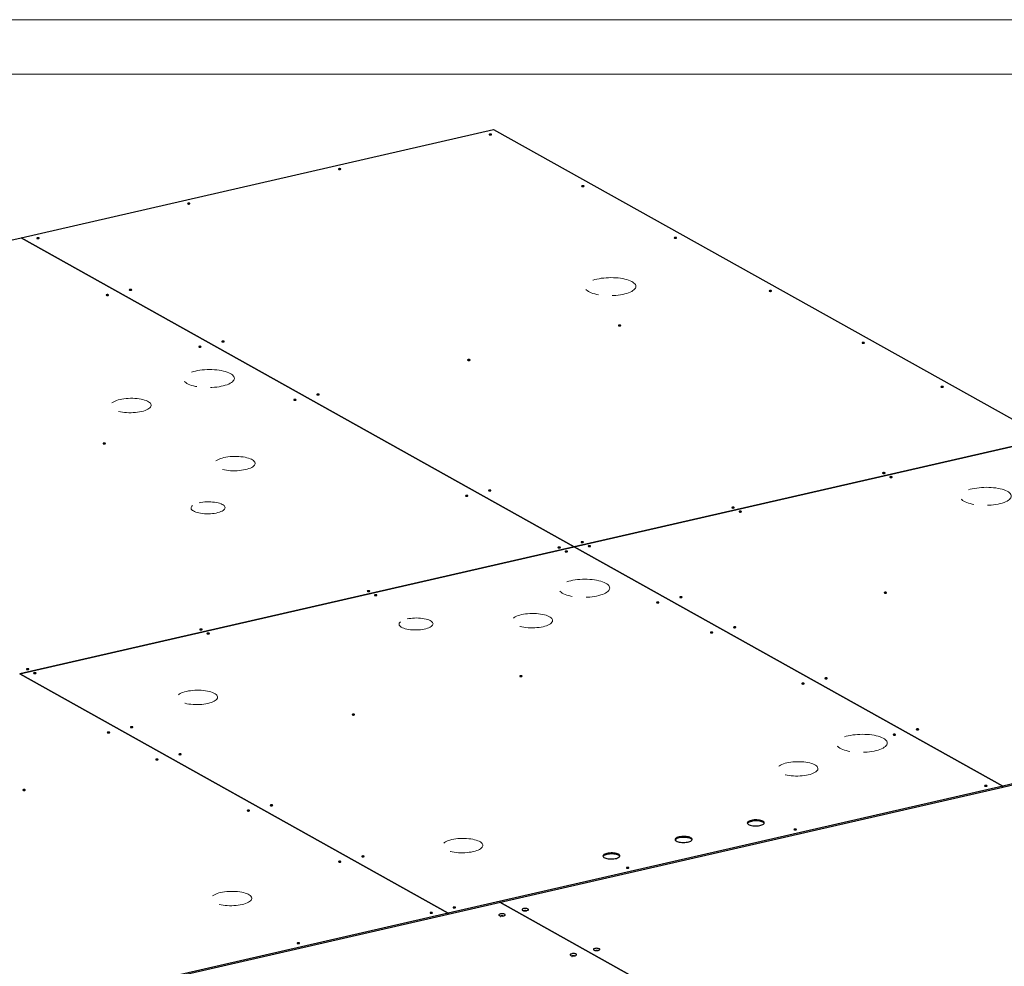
# Model space of a CAD drawing. Header units: millimetres. Extents: x 0 to 841, y 0 to 594.
# Tile 98 of 107: x 517 to 607, y 507 to 594. Entities that reach past the tile are written whole.
import ezdxf

# ---------------------------------------------------------------- set-up
doc = ezdxf.new("R2010")
doc.units = ezdxf.units.MM
doc.linetypes.add('PHANTOM', pattern=[12.7, 6.35, -1.27, 1.27, -1.27, 1.27, -1.27])
doc.layers.add('TRAIT-FORT', color=4, linetype='Continuous', lineweight=25)

msp = doc.modelspace()

# ---------------------------------------------------------------- linework, layer by layer
at = {"color": 7, "linetype": 'Continuous', "lineweight": 18}
for p, q in [((841, 594), (0, 594)), ((836, 589), (5, 589))]:
    msp.add_line(p, q, dxfattribs=at)
at = {"color": 8, "linetype": 'PHANTOM', "lineweight": 18, "flags": 128}
for points in [[(569.56603, 570.14415), (569.76398, 570.18496), (569.97163, 570.21894), (570.18703, 570.24577), (570.40817, 570.2652), (570.63298, 570.27706), (570.85938, 570.28123), (571.08523, 570.27767), (571.30844, 570.26641), (571.52692, 570.24757), (571.73863, 570.22131), (571.94159, 570.18789), (572.13391, 570.1476), (572.3138, 570.10084), (572.47957, 570.04803), (572.62967, 569.98968), (572.76271, 569.92632), (572.87744, 569.85854), (572.97279, 569.78698), (573.04787, 569.71231), (573.10198, 569.63522), (573.13462, 569.55644), (573.14548, 569.4767), (573.13445, 569.39674), (573.10164, 569.31731), (573.04737, 569.23915), (572.97212, 569.16299), (572.87662, 569.08955), (572.76174, 569.01951), (572.62856, 568.95352), (572.47833, 568.89219), (572.31245, 568.83611), (572.13246, 568.78579), (571.94004, 568.74171), (571.73701, 568.70428), (571.52523, 568.67384), (571.30671, 568.65068), (571.08347, 568.63501), (570.85761, 568.62699), (570.63122, 568.62669), (570.40642, 568.6341), (570.18532, 568.64917), (569.96997, 568.67175), (569.7624, 568.70162), (569.56452, 568.73852), (569.3782, 568.78209), (569.20517, 568.83194), (569.04705, 568.88758), (568.90531, 568.94851), (568.78129, 569.01416), (568.67612, 569.08391), (568.59081, 569.15711), (568.52613, 569.23307), (568.48271, 569.3111), (568.46094, 569.39046), (568.46102, 569.4704), (568.48297, 569.55019), (568.52656, 569.62908), (568.59139, 569.70632), (568.67687, 569.78121), (568.78218, 569.85304), (568.90636, 569.92113), (569.04823, 569.98486), (569.20647, 570.04364), (569.37961, 570.0969), (569.56603, 570.14415)], [(532.6607, 561.68902), (532.85865, 561.72983), (533.0663, 561.76381), (533.2817, 561.79064), (533.50284, 561.81007), (533.72765, 561.82193), (533.95405, 561.8261), (534.1799, 561.82254), (534.40311, 561.81128), (534.62159, 561.79244), (534.8333, 561.76618), (535.03626, 561.73276), (535.22859, 561.69247), (535.40847, 561.64571), (535.57424, 561.59291), (535.72434, 561.53455), (535.85738, 561.47119), (535.97211, 561.40341), (536.06746, 561.33185), (536.14254, 561.25718), (536.19666, 561.1801), (536.22929, 561.10131), (536.24015, 561.02157), (536.22912, 560.94161), (536.19632, 560.86218), (536.14204, 560.78402), (536.06679, 560.70787), (535.97129, 560.63442), (535.85641, 560.56438), (535.72323, 560.49839), (535.573, 560.43706), (535.40712, 560.38098), (535.22713, 560.33067), (535.03472, 560.28658), (534.83168, 560.24915), (534.61991, 560.21871), (534.40138, 560.19555), (534.17814, 560.17988), (533.95228, 560.17186), (533.72589, 560.17156), (533.50109, 560.17897), (533.27999, 560.19404), (533.06465, 560.21662), (532.85707, 560.24649), (532.65919, 560.28339), (532.47287, 560.32696), (532.29984, 560.37681), (532.14172, 560.43245), (531.99999, 560.49338), (531.87596, 560.55903), (531.77079, 560.62878), (531.68548, 560.70198), (531.6208, 560.77795), (531.57738, 560.85597), (531.55561, 560.93533), (531.55569, 561.01527), (531.57764, 561.09506), (531.62123, 561.17395), (531.68606, 561.25119), (531.77154, 561.32608), (531.87685, 561.39791), (532.00103, 561.466), (532.1429, 561.52974), (532.30114, 561.58851), (532.47428, 561.64177), (532.6607, 561.68902)], [(525.73178, 559.07592), (525.90981, 559.11214), (526.09735, 559.14146), (526.29219, 559.16354), (526.49206, 559.17811), (526.6946, 559.185), (526.89744, 559.18414), (527.09821, 559.17553), (527.29455, 559.15928), (527.48416, 559.13557), (527.66481, 559.10468), (527.8344, 559.06698), (527.99092, 559.02291), (528.13255, 558.97298), (528.25762, 558.91779), (528.36467, 558.85796), (528.45245, 558.79422), (528.51991, 558.7273), (528.56628, 558.65799), (528.59101, 558.58711), (528.59381, 558.51548), (528.57465, 558.44394), (528.53375, 558.37333), (528.47158, 558.30448), (528.38889, 558.2382), (528.28664, 558.17527), (528.16602, 558.11641), (528.02846, 558.06233), (527.87556, 558.01366), (527.70912, 557.97096), (527.53108, 557.93474), (527.34355, 557.90542), (527.1487, 557.88334), (526.94884, 557.86878), (526.7463, 557.86188), (526.54346, 557.86274), (526.34269, 557.87135), (526.14635, 557.88761), (525.95674, 557.91131), (525.77608, 557.9422), (525.6065, 557.9799), (525.44998, 558.02397), (525.30835, 558.0739), (525.18328, 558.1291), (525.07622, 558.18892), (524.98845, 558.25266), (524.92098, 558.31958), (524.87461, 558.38889), (524.84988, 558.45977), (524.84708, 558.53141), (524.86625, 558.60294), (524.90715, 558.67355), (524.96931, 558.7424), (525.05201, 558.80868), (525.15426, 558.87161), (525.27488, 558.93047), (525.41244, 558.98455), (525.56534, 559.03322), (525.73178, 559.07592)], [(535.2889, 553.73526), (535.46693, 553.77148), (535.65447, 553.8008), (535.84931, 553.82288), (536.04917, 553.83745), (536.25171, 553.84434), (536.45456, 553.84348), (536.65532, 553.83487), (536.85166, 553.81862), (537.04127, 553.79491), (537.22193, 553.76402), (537.39151, 553.72632), (537.54804, 553.68225), (537.68966, 553.63232), (537.81474, 553.57713), (537.92179, 553.5173), (538.00956, 553.45356), (538.07703, 553.38664), (538.1234, 553.31733), (538.14813, 553.24645), (538.15093, 553.17482), (538.13176, 553.10328), (538.09086, 553.03267), (538.0287, 552.96382), (537.946, 552.89754), (537.84375, 552.83461), (537.72313, 552.77575), (537.58557, 552.72167), (537.43267, 552.673), (537.26623, 552.6303), (537.0882, 552.59408), (536.90066, 552.56476), (536.70582, 552.54268), (536.50595, 552.52811), (536.30341, 552.52122), (536.10057, 552.52208), (535.8998, 552.53069), (535.70346, 552.54695), (535.51385, 552.57065), (535.3332, 552.60154), (535.16361, 552.63924), (535.00709, 552.68331), (534.86546, 552.73324), (534.74039, 552.78844), (534.63334, 552.84826), (534.54557, 552.912), (534.4781, 552.97892), (534.43173, 553.04823), (534.407, 553.11911), (534.4042, 553.19075), (534.42336, 553.26228), (534.46427, 553.33289), (534.52643, 553.40174), (534.60912, 553.46802), (534.71138, 553.53095), (534.83199, 553.58981), (534.96955, 553.64389), (535.12245, 553.69256), (535.2889, 553.73526)], [(604.07053, 550.86251), (604.26849, 550.90332), (604.47614, 550.9373), (604.69153, 550.96413), (604.91267, 550.98356), (605.13749, 550.99542), (605.36388, 550.99959), (605.58974, 550.99603), (605.81295, 550.98477), (606.03142, 550.96593), (606.24313, 550.93967), (606.4461, 550.90624), (606.63842, 550.86596), (606.8183, 550.8192), (606.98407, 550.76639), (607.13418, 550.70804), (607.26722, 550.64467), (607.38195, 550.5769), (607.4773, 550.50534), (607.55238, 550.43067), (607.60649, 550.35358), (607.63913, 550.2748), (607.64998, 550.19506), (607.63895, 550.1151), (607.60615, 550.03567), (607.55187, 549.95751), (607.47663, 549.88135), (607.38112, 549.80791), (607.26624, 549.73787), (607.13307, 549.67188), (606.98284, 549.61055), (606.81695, 549.55447), (606.63696, 549.50415), (606.44455, 549.46007), (606.24151, 549.42264), (606.02974, 549.39219), (605.81122, 549.36903), (605.58798, 549.35337), (605.36211, 549.34535), (605.13572, 549.34504), (604.91093, 549.35246), (604.68983, 549.36753), (604.47448, 549.3901), (604.2669, 549.41998), (604.06903, 549.45688), (603.88271, 549.50045), (603.70968, 549.55029), (603.55156, 549.60594), (603.40982, 549.66687), (603.28579, 549.73252), (603.18063, 549.80227), (603.09531, 549.87547), (603.03064, 549.95143), (602.98721, 550.02946), (602.96544, 550.10882), (602.96553, 550.18876), (602.98747, 550.26855), (603.03106, 550.34743), (603.0959, 550.42468), (603.18137, 550.49957), (603.28669, 550.57139), (603.41086, 550.63949), (603.55273, 550.70322), (603.71097, 550.76199), (603.88411, 550.81526), (604.07053, 550.86251)], [(532.99951, 549.57546), (533.16231, 549.6082), (533.33438, 549.63402), (533.51332, 549.65255), (533.69661, 549.66354), (533.88168, 549.66683), (534.06594, 549.66237), (534.24679, 549.65023), (534.42169, 549.63057), (534.5882, 549.60368), (534.74397, 549.56994), (534.88682, 549.5298), (535.01474, 549.48384), (535.12593, 549.43271), (535.21885, 549.37712), (535.29217, 549.31785), (535.34487, 549.25573), (535.37622, 549.19163), (535.38577, 549.12647), (535.37338, 549.06114), (535.33924, 548.99657), (535.28382, 548.93366), (535.2079, 548.8733), (535.11254, 548.81633), (534.99909, 548.76356), (534.86913, 548.71572), (534.72449, 548.67348), (534.5672, 548.63745), (534.39947, 548.60812), (534.22366, 548.5859), (534.04222, 548.57112), (533.85772, 548.56397), (533.67273, 548.56455), (533.48986, 548.57287), (533.31167, 548.58879), (533.14066, 548.61211), (532.97924, 548.64248), (532.82967, 548.67949), (532.69404, 548.72261), (532.57428, 548.77124), (532.47204, 548.82469), (532.38878, 548.88223), (532.32566, 548.94303), (532.28356, 549.00625), (532.26307, 549.07099), (532.26449, 549.13635), (532.2878, 549.20142), (532.33266, 549.26527), (532.39845, 549.32701), (532.48424, 549.38578), (532.58883, 549.44075), (532.71075, 549.49114), (532.84829, 549.53626), (532.99951, 549.57546)], [(567.1652, 542.40738), (567.36316, 542.44819), (567.57081, 542.48217), (567.78621, 542.509), (568.00735, 542.52843), (568.23216, 542.54029), (568.45855, 542.54446), (568.68441, 542.5409), (568.90762, 542.52964), (569.1261, 542.5108), (569.33781, 542.48454), (569.54077, 542.45112), (569.73309, 542.41083), (569.91298, 542.36407), (570.07874, 542.31126), (570.22885, 542.25291), (570.36189, 542.18955), (570.47662, 542.12177), (570.57197, 542.05021), (570.64705, 541.97554), (570.70116, 541.89845), (570.7338, 541.81967), (570.74465, 541.73993), (570.73363, 541.65997), (570.70082, 541.58054), (570.64654, 541.50238), (570.5713, 541.42623), (570.47579, 541.35278), (570.36092, 541.28274), (570.22774, 541.21675), (570.07751, 541.15542), (569.91162, 541.09934), (569.73163, 541.04902), (569.53922, 541.00494), (569.33618, 540.96751), (569.12441, 540.93707), (568.90589, 540.91391), (568.68265, 540.89824), (568.45678, 540.89022), (568.23039, 540.88992), (568.0056, 540.89733), (567.7845, 540.9124), (567.56915, 540.93498), (567.36157, 540.96485), (567.1637, 541.00175), (566.97738, 541.04532), (566.80435, 541.09517), (566.64623, 541.15081), (566.50449, 541.21174), (566.38046, 541.27739), (566.2753, 541.34714), (566.18998, 541.42034), (566.12531, 541.4963), (566.08189, 541.57433), (566.06011, 541.65369), (566.0602, 541.73363), (566.08214, 541.81342), (566.12573, 541.89231), (566.19057, 541.96955), (566.27604, 542.04444), (566.38136, 542.11627), (566.50553, 542.18436), (566.6474, 542.2481), (566.80565, 542.30687), (566.97878, 542.36013), (567.1652, 542.40738)], [(562.63299, 539.29173), (562.81103, 539.32795), (562.99856, 539.35727), (563.1934, 539.37935), (563.39327, 539.39392), (563.59581, 539.40081), (563.79865, 539.39995), (563.99942, 539.39134), (564.19576, 539.37509), (564.38537, 539.35138), (564.56603, 539.32049), (564.73561, 539.28279), (564.89213, 539.23872), (565.03376, 539.18879), (565.15883, 539.1336), (565.26588, 539.07377), (565.35366, 539.01003), (565.42112, 538.94311), (565.4675, 538.8738), (565.49223, 538.80292), (565.49502, 538.73129), (565.47586, 538.65975), (565.43496, 538.58914), (565.37279, 538.52029), (565.2901, 538.45401), (565.18785, 538.39108), (565.06723, 538.33223), (564.92967, 538.27814), (564.77677, 538.22947), (564.61033, 538.18677), (564.43229, 538.15055), (564.24476, 538.12123), (564.04991, 538.09915), (563.85005, 538.08459), (563.64751, 538.07769), (563.44467, 538.07855), (563.2439, 538.08716), (563.04756, 538.10342), (562.85795, 538.12712), (562.67729, 538.15801), (562.50771, 538.19571), (562.35119, 538.23978), (562.20956, 538.28971), (562.08449, 538.34491), (561.97744, 538.40473), (561.88966, 538.46847), (561.82219, 538.53539), (561.77582, 538.6047), (561.75109, 538.67558), (561.74829, 538.74722), (561.76746, 538.81875), (561.80836, 538.88936), (561.87052, 538.95821), (561.95322, 539.02449), (562.05547, 539.08742), (562.17609, 539.14628), (562.31365, 539.20036), (562.46655, 539.24903), (562.63299, 539.29173)], [(552.11372, 538.89415), (552.27652, 538.92689), (552.44859, 538.95271), (552.62753, 538.97124), (552.81082, 538.98223), (552.99589, 538.98552), (553.18015, 538.98106), (553.361, 538.96892), (553.5359, 538.94926), (553.70241, 538.92237), (553.85818, 538.88862), (554.00103, 538.84849), (554.12895, 538.80253), (554.24014, 538.7514), (554.33306, 538.69581), (554.40638, 538.63653), (554.45908, 538.57442), (554.49043, 538.51032), (554.49998, 538.44516), (554.48759, 538.37983), (554.45345, 538.31526), (554.39803, 538.25235), (554.32211, 538.19199), (554.22675, 538.13502), (554.1133, 538.08225), (553.98334, 538.03441), (553.8387, 537.99217), (553.68141, 537.95614), (553.51368, 537.92681), (553.33787, 537.90459), (553.15643, 537.88981), (552.97193, 537.88266), (552.78694, 537.88324), (552.60407, 537.89156), (552.42588, 537.90748), (552.25487, 537.93079), (552.09345, 537.96117), (551.94388, 537.99817), (551.80825, 538.0413), (551.68849, 538.08993), (551.58625, 538.14338), (551.50299, 538.20092), (551.43986, 538.26172), (551.39777, 538.32494), (551.37728, 538.38968), (551.3787, 538.45504), (551.40201, 538.52011), (551.44687, 538.58396), (551.51266, 538.6457), (551.59845, 538.70447), (551.70304, 538.75944), (551.82496, 538.80983), (551.9625, 538.85495), (552.11372, 538.89415)], [(531.83432, 532.23566), (532.01235, 532.27188), (532.19989, 532.3012), (532.39473, 532.32327), (532.59459, 532.33784), (532.79713, 532.34474), (532.99998, 532.34387), (533.20075, 532.33527), (533.39709, 532.31901), (533.58669, 532.2953), (533.76735, 532.26442), (533.93693, 532.22672), (534.09346, 532.18265), (534.23508, 532.13272), (534.36016, 532.07752), (534.46721, 532.0177), (534.55498, 531.95396), (534.62245, 531.88704), (534.66882, 531.81773), (534.69355, 531.74684), (534.69635, 531.67521), (534.67718, 531.60367), (534.63628, 531.53307), (534.57412, 531.46422), (534.49143, 531.39794), (534.38917, 531.335), (534.26856, 531.27615), (534.13099, 531.22207), (533.97809, 531.17339), (533.81165, 531.13069), (533.63362, 531.09447), (533.44608, 531.06515), (533.25124, 531.04308), (533.05138, 531.02851), (532.84883, 531.02162), (532.64599, 531.02248), (532.44522, 531.03109), (532.24888, 531.04734), (532.05927, 531.07105), (531.87862, 531.10193), (531.70903, 531.13963), (531.55251, 531.18371), (531.41088, 531.23363), (531.28581, 531.28883), (531.17876, 531.34865), (531.09099, 531.4124), (531.02352, 531.47932), (530.97715, 531.54862), (530.95242, 531.61951), (530.94962, 531.69114), (530.96878, 531.76268), (531.00969, 531.83329), (531.07185, 531.90213), (531.15454, 531.96841), (531.2568, 532.03135), (531.37741, 532.0902), (531.51498, 532.14428), (531.66788, 532.19296), (531.83432, 532.23566)], [(592.67278, 528.15336), (592.87073, 528.19417), (593.07838, 528.22815), (593.29378, 528.25498), (593.51492, 528.27441), (593.73973, 528.28627), (593.96613, 528.29044), (594.19198, 528.28688), (594.41519, 528.27562), (594.63367, 528.25678), (594.84538, 528.23052), (595.04834, 528.1971), (595.24066, 528.15681), (595.42055, 528.11005), (595.58632, 528.05725), (595.73642, 527.99889), (595.86946, 527.93553), (595.98419, 527.86775), (596.07954, 527.79619), (596.15462, 527.72152), (596.20874, 527.64443), (596.24137, 527.56565), (596.25223, 527.48591), (596.2412, 527.40595), (596.20839, 527.32652), (596.15412, 527.24836), (596.07887, 527.17221), (595.98337, 527.09876), (595.86849, 527.02872), (595.73531, 526.96273), (595.58508, 526.9014), (595.4192, 526.84532), (595.23921, 526.79501), (595.04679, 526.75092), (594.84376, 526.71349), (594.63199, 526.68305), (594.41346, 526.65989), (594.19022, 526.64422), (593.96436, 526.6362), (593.73797, 526.6359), (593.51317, 526.64331), (593.29207, 526.65838), (593.07672, 526.68096), (592.86915, 526.71083), (592.67127, 526.74773), (592.48495, 526.7913), (592.31192, 526.84115), (592.1538, 526.89679), (592.01207, 526.95772), (591.88804, 527.02337), (591.78287, 527.09312), (591.69756, 527.16632), (591.63288, 527.24229), (591.58946, 527.32031), (591.56769, 527.39967), (591.56777, 527.47961), (591.58972, 527.5594), (591.63331, 527.63829), (591.69814, 527.71553), (591.78362, 527.79042), (591.88893, 527.86225), (592.01311, 527.93034), (592.15498, 527.99408), (592.31322, 528.05285), (592.48636, 528.10611), (592.67278, 528.15336)], [(587.02009, 525.66385), (587.19812, 525.70007), (587.38566, 525.72939), (587.5805, 525.75147), (587.78037, 525.76604), (587.98291, 525.77293), (588.18575, 525.77207), (588.38652, 525.76346), (588.58286, 525.74721), (588.77247, 525.7235), (588.95312, 525.69261), (589.12271, 525.65491), (589.27923, 525.61084), (589.42086, 525.56091), (589.54593, 525.50572), (589.65298, 525.44589), (589.74076, 525.38215), (589.80822, 525.31523), (589.85459, 525.24592), (589.87932, 525.17504), (589.88212, 525.10341), (589.86296, 525.03187), (589.82206, 524.96126), (589.75989, 524.89241), (589.6772, 524.82613), (589.57495, 524.7632), (589.45433, 524.70434), (589.31677, 524.65026), (589.16387, 524.60159), (588.99743, 524.55889), (588.81939, 524.52267), (588.63186, 524.49335), (588.43701, 524.47127), (588.23715, 524.4567), (588.03461, 524.44981), (587.83177, 524.45067), (587.631, 524.45928), (587.43466, 524.47554), (587.24505, 524.49924), (587.06439, 524.53013), (586.89481, 524.56783), (586.73829, 524.6119), (586.59666, 524.66183), (586.47159, 524.71703), (586.36453, 524.77685), (586.27676, 524.84059), (586.20929, 524.90751), (586.16292, 524.97682), (586.13819, 525.0477), (586.13539, 525.11934), (586.15456, 525.19087), (586.19546, 525.26148), (586.25762, 525.33033), (586.34032, 525.39661), (586.44257, 525.45954), (586.56319, 525.5184), (586.70075, 525.57248), (586.85365, 525.62115), (587.02009, 525.66385)], [(556.22142, 518.60778), (556.39945, 518.644), (556.58699, 518.67332), (556.78183, 518.69539), (556.98169, 518.70996), (557.18423, 518.71686), (557.38708, 518.71599), (557.58784, 518.70738), (557.78418, 518.69113), (557.97379, 518.66742), (558.15445, 518.63654), (558.32403, 518.59884), (558.48056, 518.55477), (558.62218, 518.50484), (558.74726, 518.44964), (558.85431, 518.38982), (558.94208, 518.32608), (559.00955, 518.25916), (559.05592, 518.18985), (559.08065, 518.11896), (559.08345, 518.04733), (559.06428, 517.97579), (559.02338, 517.90519), (558.96122, 517.83634), (558.87852, 517.77006), (558.77627, 517.70712), (558.65565, 517.64827), (558.51809, 517.59419), (558.36519, 517.54551), (558.19875, 517.50281), (558.02072, 517.46659), (557.83318, 517.43727), (557.63834, 517.4152), (557.43847, 517.40063), (557.23593, 517.39374), (557.03309, 517.3946), (556.83232, 517.40321), (556.63598, 517.41946), (556.44637, 517.44317), (556.26572, 517.47405), (556.09613, 517.51175), (555.93961, 517.55582), (555.79798, 517.60575), (555.67291, 517.66095), (555.56586, 517.72077), (555.47809, 517.78452), (555.41062, 517.85143), (555.36425, 517.92074), (555.33952, 517.99163), (555.33672, 518.06326), (555.35588, 518.1348), (555.39679, 518.20541), (555.45895, 518.27425), (555.54164, 518.34053), (555.6439, 518.40347), (555.76451, 518.46232), (555.90208, 518.5164), (556.05497, 518.56508), (556.22142, 518.60778)], [(534.98095, 513.74152), (535.15898, 513.77774), (535.34652, 513.80706), (535.54136, 513.82913), (535.74123, 513.8437), (535.94377, 513.8506), (536.14661, 513.84973), (536.34738, 513.84113), (536.54372, 513.82487), (536.73333, 513.80116), (536.91398, 513.77028), (537.08357, 513.73258), (537.24009, 513.68851), (537.38172, 513.63858), (537.50679, 513.58338), (537.61384, 513.52356), (537.70162, 513.45982), (537.76908, 513.3929), (537.81545, 513.32359), (537.84018, 513.2527), (537.84298, 513.18107), (537.82382, 513.10953), (537.78291, 513.03893), (537.72075, 512.97008), (537.63806, 512.9038), (537.53581, 512.84086), (537.41519, 512.78201), (537.27763, 512.72793), (537.12473, 512.67925), (536.95828, 512.63656), (536.78025, 512.60033), (536.59271, 512.57101), (536.39787, 512.54894), (536.19801, 512.53437), (535.99547, 512.52748), (535.79262, 512.52834), (535.59186, 512.53695), (535.39552, 512.5532), (535.20591, 512.57691), (535.02525, 512.6078), (534.85567, 512.64549), (534.69915, 512.68957), (534.55752, 512.73949), (534.43244, 512.79469), (534.32539, 512.85451), (534.23762, 512.91826), (534.17015, 512.98518), (534.12378, 513.05448), (534.09905, 513.12537), (534.09625, 513.197), (534.11542, 513.26854), (534.15632, 513.33915), (534.21848, 513.40799), (534.30118, 513.47427), (534.40343, 513.53721), (534.52405, 513.59606), (534.66161, 513.65015), (534.81451, 513.69882), (534.98095, 513.74152)]]:
    msp.add_lwpolyline(points, dxfattribs=at)
at = {"layer": 'TRAIT-FORT', "color": 4, "linetype": 'Continuous', "lineweight": 25}
for p, q in [((516.63746, 573.94838), (560.07422, 583.89988)), ((560.07422, 583.89988), (610.92465, 555.48389)), ((497.41431, 569.5443), (516.63693, 573.94826)), ((516.63693, 573.94826), (567.48737, 545.53227)), ((567.4879, 545.53239), (516.63746, 573.94838)), ((516.63747, 573.94796), (516.63746, 573.94838)), ((610.92465, 555.48389), (567.4879, 545.53239)), ((567.48823, 545.5322), (610.92498, 555.4837)), ((567.48737, 545.53227), (516.51078, 533.85337)), ((516.51111, 533.85318), (567.4877, 545.53208)), ((567.48737, 545.53227), (567.48737, 545.53201)), ((567.4877, 545.53208), (606.86927, 523.52506)), ((567.4879, 545.53197), (567.4879, 545.53239)), ((606.8698, 523.52519), (567.48823, 545.5322)), ((567.48823, 545.5322), (567.48823, 545.53178)), ((516.51058, 533.85306), (555.89215, 511.84604)), ((555.89268, 511.84616), (516.51111, 533.85318)), ((516.51111, 533.85318), (516.51111, 533.85276)), ((650.30655, 533.47668), (606.8698, 523.52519)), ((606.8708, 523.43748), (650.30755, 533.38897)), ((606.86927, 523.52506), (555.89268, 511.84616)), ((555.89368, 511.75846), (606.87027, 523.43735)), ((606.87027, 523.43735), (606.86927, 523.52506)), ((606.8698, 523.52519), (606.8708, 523.43748)), ((606.8708, 523.43748), (606.87026, 523.43778)), ((560.64236, 512.84639), (597.53741, 492.22888)), ((597.53794, 492.229), (560.64289, 512.84651)), ((555.89215, 511.84604), (504.91609, 500.16727)), ((504.91709, 500.07956), (555.89315, 511.75833)), ((555.89315, 511.75833), (555.89215, 511.84604)), ((555.89268, 511.84616), (555.89368, 511.75846)), ((555.89368, 511.75846), (555.89315, 511.75875))]:
    msp.add_line(p, q, dxfattribs=at)
at = {"layer": 'TRAIT-FORT', "color": 4, "linetype": 'Continuous', "lineweight": 25, "flags": 128}
for points in [[(559.71271, 583.4743), (559.68065, 583.4634), (559.6625, 583.44911), (559.66103, 583.43361), (559.67645, 583.41926), (559.70643, 583.40824), (559.74639, 583.40223), (559.79026, 583.40215), (559.83135, 583.40801), (559.86342, 583.41891), (559.88157, 583.4332), (559.88304, 583.4487), (559.86761, 583.46305), (559.83764, 583.47407), (559.79767, 583.48008), (559.75381, 583.48016), (559.71271, 583.4743)], [(545.85331, 580.29907), (545.82125, 580.28817), (545.8031, 580.27388), (545.80162, 580.25838), (545.81705, 580.24402), (545.84702, 580.233), (545.88699, 580.227), (545.93086, 580.22692), (545.97195, 580.23277), (546.00401, 580.24368), (546.02216, 580.25797), (546.02364, 580.27347), (546.00821, 580.28782), (545.97823, 580.29884), (545.93827, 580.30485), (545.8944, 580.30493), (545.85331, 580.29907)], [(568.21525, 578.72296), (568.18319, 578.71206), (568.16504, 578.69777), (568.16356, 578.68226), (568.17899, 578.66791), (568.20896, 578.65689), (568.24893, 578.65089), (568.2928, 578.6508), (568.33389, 578.65666), (568.36595, 578.66756), (568.3841, 578.68185), (568.38558, 578.69736), (568.37015, 578.71171), (568.34017, 578.72273), (568.30021, 578.72873), (568.25634, 578.72882), (568.21525, 578.72296)], [(531.9939, 577.12384), (531.96184, 577.11293), (531.94369, 577.09864), (531.94222, 577.08314), (531.95764, 577.06879), (531.98762, 577.05777), (532.02758, 577.05176), (532.07145, 577.05168), (532.11254, 577.05754), (532.14461, 577.06844), (532.16276, 577.08273), (532.16423, 577.09823), (532.14881, 577.11259), (532.11883, 577.1236), (532.07887, 577.12961), (532.035, 577.12969), (531.9939, 577.12384)], [(518.1345, 573.9486), (518.10244, 573.9377), (518.08429, 573.92341), (518.08281, 573.90791), (518.09824, 573.89356), (518.12822, 573.88254), (518.16818, 573.87653), (518.21205, 573.87645), (518.25314, 573.88231), (518.2852, 573.89321), (518.30335, 573.9075), (518.30483, 573.923), (518.2894, 573.93735), (518.25943, 573.94837), (518.21946, 573.95438), (518.17559, 573.95446), (518.1345, 573.9486)], [(576.71778, 573.97161), (576.68572, 573.96071), (576.66757, 573.94642), (576.6661, 573.93092), (576.68152, 573.91657), (576.7115, 573.90555), (576.75146, 573.89954), (576.79533, 573.89946), (576.83642, 573.90531), (576.86849, 573.91622), (576.88664, 573.93051), (576.88811, 573.94601), (576.87269, 573.96036), (576.84271, 573.97138), (576.80274, 573.97739), (576.75888, 573.97747), (576.71778, 573.97161)], [(524.51246, 568.71051), (524.4804, 568.69961), (524.46225, 568.68532), (524.46077, 568.66982), (524.4762, 568.65546), (524.50617, 568.64444), (524.54614, 568.63844), (524.59001, 568.63836), (524.6311, 568.64421), (524.66316, 568.65512), (524.68131, 568.66941), (524.68279, 568.68491), (524.66736, 568.69926), (524.63738, 568.71028), (524.59742, 568.71629), (524.55355, 568.71637), (524.51246, 568.71051)], [(526.63704, 569.19726), (526.60497, 569.18635), (526.58682, 569.17206), (526.58535, 569.15656), (526.60077, 569.14221), (526.63075, 569.13119), (526.67071, 569.12518), (526.71458, 569.1251), (526.75568, 569.13096), (526.78774, 569.14186), (526.80589, 569.15615), (526.80736, 569.17165), (526.79194, 569.18601), (526.76196, 569.19703), (526.722, 569.20303), (526.67813, 569.20311), (526.63704, 569.19726)], [(585.45101, 569.09135), (585.41895, 569.08045), (585.4008, 569.06616), (585.39932, 569.05066), (585.41475, 569.03631), (585.44472, 569.02529), (585.48469, 569.01928), (585.52856, 569.0192), (585.56965, 569.02506), (585.60171, 569.03596), (585.61986, 569.05025), (585.62134, 569.06575), (585.60591, 569.0801), (585.57593, 569.09112), (585.53597, 569.09713), (585.4921, 569.09721), (585.45101, 569.09135)], [(571.5916, 565.91612), (571.55954, 565.90522), (571.54139, 565.89093), (571.53992, 565.87543), (571.55534, 565.86107), (571.58532, 565.85005), (571.62528, 565.84405), (571.66915, 565.84397), (571.71024, 565.84982), (571.74231, 565.86073), (571.76046, 565.87502), (571.76193, 565.89052), (571.74651, 565.90487), (571.71653, 565.91589), (571.67657, 565.9219), (571.6327, 565.92198), (571.5916, 565.91612)], [(533.01499, 563.95916), (532.98293, 563.94826), (532.96478, 563.93397), (532.96331, 563.91847), (532.97873, 563.90412), (533.00871, 563.8931), (533.04867, 563.88709), (533.09254, 563.88701), (533.13363, 563.89287), (533.1657, 563.90377), (533.18385, 563.91806), (533.18532, 563.93356), (533.1699, 563.94791), (533.13992, 563.95893), (533.09996, 563.96494), (533.05609, 563.96502), (533.01499, 563.95916)], [(535.13957, 564.44591), (535.10751, 564.43501), (535.08936, 564.42072), (535.08788, 564.40522), (535.10331, 564.39086), (535.13329, 564.37985), (535.17325, 564.37384), (535.21712, 564.37376), (535.25821, 564.37961), (535.29027, 564.39052), (535.30842, 564.40481), (535.3099, 564.42031), (535.29447, 564.43466), (535.2645, 564.44568), (535.22453, 564.45169), (535.18066, 564.45177), (535.13957, 564.44591)], [(593.98683, 564.32141), (593.95477, 564.3105), (593.93662, 564.29621), (593.93514, 564.28071), (593.95057, 564.26636), (593.98054, 564.25534), (594.02051, 564.24934), (594.06438, 564.24925), (594.10547, 564.25511), (594.13753, 564.26601), (594.15568, 564.2803), (594.15716, 564.29581), (594.14173, 564.31016), (594.11175, 564.32118), (594.07179, 564.32718), (594.02792, 564.32727), (593.98683, 564.32141)], [(557.7322, 562.74089), (557.70014, 562.72998), (557.68199, 562.71569), (557.68051, 562.70019), (557.69594, 562.68584), (557.72591, 562.67482), (557.76588, 562.66881), (557.80975, 562.66873), (557.85084, 562.67459), (557.8829, 562.68549), (557.90105, 562.69978), (557.90253, 562.71528), (557.8871, 562.72964), (557.85713, 562.74065), (557.81716, 562.74666), (557.77329, 562.74674), (557.7322, 562.74089)], [(601.23705, 560.26987), (601.20499, 560.25897), (601.18684, 560.24468), (601.18537, 560.22918), (601.20079, 560.21483), (601.23077, 560.20381), (601.27073, 560.1978), (601.3146, 560.19772), (601.35569, 560.20358), (601.38776, 560.21448), (601.40591, 560.22877), (601.40738, 560.24427), (601.39195, 560.25862), (601.36198, 560.26964), (601.32201, 560.27565), (601.27815, 560.27573), (601.23705, 560.26987)], [(543.8728, 559.56565), (543.84073, 559.55475), (543.82258, 559.54046), (543.82111, 559.52496), (543.83653, 559.51061), (543.86651, 559.49959), (543.90647, 559.49358), (543.95034, 559.4935), (543.99144, 559.49936), (544.0235, 559.51026), (544.04165, 559.52455), (544.04312, 559.54005), (544.0277, 559.5544), (543.99772, 559.56542), (543.95776, 559.57143), (543.91389, 559.57151), (543.8728, 559.56565)], [(541.74822, 559.07891), (541.71616, 559.068), (541.69801, 559.05371), (541.69653, 559.03821), (541.71196, 559.02386), (541.74193, 559.01284), (541.7819, 559.00683), (541.82577, 559.00675), (541.86686, 559.01261), (541.89892, 559.02351), (541.91707, 559.0378), (541.91855, 559.0533), (541.90312, 559.06766), (541.87314, 559.07867), (541.83318, 559.08468), (541.78931, 559.08476), (541.74822, 559.07891)], [(524.22483, 555.06424), (524.19277, 555.05334), (524.17462, 555.03905), (524.17315, 555.02355), (524.18857, 555.0092), (524.21855, 554.99818), (524.25851, 554.99217), (524.30238, 554.99209), (524.34347, 554.99794), (524.37554, 555.00885), (524.39369, 555.02314), (524.39516, 555.03864), (524.37974, 555.05299), (524.34976, 555.06401), (524.3098, 555.07002), (524.26593, 555.0701), (524.22483, 555.06424)], [(595.88018, 552.34329), (595.84812, 552.33239), (595.82997, 552.3181), (595.8285, 552.3026), (595.84392, 552.28825), (595.8739, 552.27723), (595.91386, 552.27122), (595.95773, 552.27114), (595.99882, 552.277), (596.03089, 552.2879), (596.04904, 552.30219), (596.05051, 552.31769), (596.03509, 552.33204), (596.00511, 552.34306), (595.96515, 552.34907), (595.92128, 552.34915), (595.88018, 552.34329)], [(596.5393, 551.97497), (596.50723, 551.96407), (596.48908, 551.94978), (596.48761, 551.93428), (596.50303, 551.91993), (596.53301, 551.90891), (596.57297, 551.9029), (596.61684, 551.90282), (596.65794, 551.90867), (596.69, 551.91958), (596.70815, 551.93387), (596.70962, 551.94937), (596.6942, 551.96372), (596.66422, 551.97474), (596.62426, 551.98075), (596.58039, 551.98083), (596.5393, 551.97497)], [(557.53426, 550.25742), (557.5022, 550.24652), (557.48405, 550.23223), (557.48258, 550.21673), (557.498, 550.20238), (557.52798, 550.19136), (557.56794, 550.18535), (557.61181, 550.18527), (557.6529, 550.19113), (557.68497, 550.20203), (557.70312, 550.21632), (557.70459, 550.23182), (557.68917, 550.24617), (557.65919, 550.25719), (557.61922, 550.2632), (557.57536, 550.26328), (557.53426, 550.25742)], [(559.65884, 550.74417), (559.62678, 550.73327), (559.60863, 550.71898), (559.60715, 550.70348), (559.62258, 550.68913), (559.65256, 550.67811), (559.69252, 550.6721), (559.73639, 550.67202), (559.77748, 550.67787), (559.80954, 550.68878), (559.82769, 550.70307), (559.82917, 550.71857), (559.81374, 550.73292), (559.78377, 550.74394), (559.7438, 550.74995), (559.69993, 550.75003), (559.65884, 550.74417)], [(582.02078, 549.16806), (581.98872, 549.15716), (581.97057, 549.14287), (581.96909, 549.12737), (581.98452, 549.11301), (582.01449, 549.10199), (582.05446, 549.09599), (582.09833, 549.09591), (582.13942, 549.10176), (582.17148, 549.11267), (582.18963, 549.12696), (582.19111, 549.14246), (582.17568, 549.15681), (582.14571, 549.16783), (582.10574, 549.17384), (582.06187, 549.17392), (582.02078, 549.16806)], [(582.67989, 548.79974), (582.64783, 548.78884), (582.62968, 548.77455), (582.6282, 548.75904), (582.64363, 548.74469), (582.67361, 548.73367), (582.71357, 548.72767), (582.75744, 548.72758), (582.79853, 548.73344), (582.83059, 548.74434), (582.84874, 548.75863), (582.85022, 548.77414), (582.83479, 548.78849), (582.80482, 548.79951), (582.76485, 548.80551), (582.72098, 548.8056), (582.67989, 548.79974)], [(568.16138, 545.99283), (568.12931, 545.98192), (568.11116, 545.96763), (568.10969, 545.95213), (568.12511, 545.93778), (568.15509, 545.92676), (568.19505, 545.92075), (568.23892, 545.92067), (568.28002, 545.92653), (568.31208, 545.93743), (568.33023, 545.95172), (568.3317, 545.96722), (568.31628, 545.98158), (568.2863, 545.99259), (568.24634, 545.9986), (568.20247, 545.99868), (568.16138, 545.99283)], [(566.0368, 545.50608), (566.00474, 545.49518), (565.98659, 545.48089), (565.98511, 545.46538), (566.00054, 545.45103), (566.03051, 545.44001), (566.07048, 545.43401), (566.11435, 545.43392), (566.15544, 545.43978), (566.1875, 545.45068), (566.20565, 545.46497), (566.20713, 545.48048), (566.1917, 545.49483), (566.16172, 545.50585), (566.12176, 545.51185), (566.07789, 545.51194), (566.0368, 545.50608)], [(566.69591, 545.13776), (566.66385, 545.12685), (566.6457, 545.11256), (566.64422, 545.09706), (566.65965, 545.08271), (566.68962, 545.07169), (566.72959, 545.06568), (566.77346, 545.0656), (566.81455, 545.07146), (566.84661, 545.08236), (566.86476, 545.09665), (566.86624, 545.11215), (566.85081, 545.12651), (566.82084, 545.13753), (566.78087, 545.14353), (566.737, 545.14361), (566.69591, 545.13776)], [(568.82049, 545.6245), (568.78843, 545.6136), (568.77028, 545.59931), (568.7688, 545.58381), (568.78423, 545.56946), (568.8142, 545.55844), (568.85417, 545.55243), (568.89803, 545.55235), (568.93913, 545.55821), (568.97119, 545.56911), (568.98934, 545.5834), (568.99081, 545.5989), (568.97539, 545.61325), (568.94541, 545.62427), (568.90545, 545.63028), (568.86158, 545.63036), (568.82049, 545.6245)], [(548.51341, 541.49142), (548.48135, 541.48051), (548.4632, 541.46622), (548.46173, 541.45072), (548.47715, 541.43637), (548.50713, 541.42535), (548.54709, 541.41934), (548.59096, 541.41926), (548.63205, 541.42512), (548.66412, 541.43602), (548.68227, 541.45031), (548.68374, 541.46581), (548.66832, 541.48016), (548.63834, 541.49118), (548.59838, 541.49719), (548.55451, 541.49727), (548.51341, 541.49142)], [(596.02657, 541.34141), (595.9945, 541.33051), (595.97635, 541.31622), (595.97488, 541.30072), (595.9903, 541.28637), (596.02028, 541.27535), (596.06024, 541.26934), (596.10411, 541.26926), (596.14521, 541.27512), (596.17727, 541.28602), (596.19542, 541.30031), (596.19689, 541.31581), (596.18147, 541.33016), (596.15149, 541.34118), (596.11153, 541.34719), (596.06766, 541.34727), (596.02657, 541.34141)], [(549.17253, 541.12309), (549.14046, 541.11219), (549.12231, 541.0979), (549.12084, 541.0824), (549.13626, 541.06805), (549.16624, 541.05703), (549.2062, 541.05102), (549.25007, 541.05094), (549.29117, 541.0568), (549.32323, 541.0677), (549.34138, 541.08199), (549.34285, 541.09749), (549.32743, 541.11184), (549.29745, 541.12286), (549.25749, 541.12887), (549.21362, 541.12895), (549.17253, 541.12309)], [(575.09958, 540.44166), (575.06752, 540.43076), (575.04937, 540.41647), (575.04789, 540.40097), (575.06332, 540.38661), (575.09329, 540.37559), (575.13326, 540.36959), (575.17713, 540.36951), (575.21822, 540.37536), (575.25028, 540.38627), (575.26843, 540.40056), (575.26991, 540.41606), (575.25448, 540.43041), (575.2245, 540.44143), (575.18454, 540.44743), (575.14067, 540.44752), (575.09958, 540.44166)], [(577.22416, 540.92841), (577.19209, 540.9175), (577.17394, 540.90321), (577.17247, 540.88771), (577.18789, 540.87336), (577.21787, 540.86234), (577.25783, 540.85633), (577.3017, 540.85625), (577.3428, 540.86211), (577.37486, 540.87301), (577.39301, 540.8873), (577.39448, 540.9028), (577.37906, 540.91716), (577.34908, 540.92818), (577.30912, 540.93418), (577.26525, 540.93426), (577.22416, 540.92841)], [(533.11408, 537.96338), (533.08201, 537.95247), (533.06386, 537.93818), (533.06239, 537.92268), (533.07781, 537.90833), (533.10779, 537.89731), (533.14776, 537.89131), (533.19162, 537.89122), (533.23272, 537.89708), (533.26478, 537.90798), (533.28293, 537.92227), (533.2844, 537.93777), (533.26898, 537.95213), (533.239, 537.96315), (533.19904, 537.96915), (533.15517, 537.96923), (533.11408, 537.96338)], [(533.77319, 537.59506), (533.74113, 537.58415), (533.72298, 537.56986), (533.7215, 537.55436), (533.73693, 537.54001), (533.7669, 537.52899), (533.80687, 537.52298), (533.85073, 537.5229), (533.89183, 537.52876), (533.92389, 537.53966), (533.94204, 537.55395), (533.94351, 537.56945), (533.92809, 537.58381), (533.89811, 537.59482), (533.85815, 537.60083), (533.81428, 537.60091), (533.77319, 537.59506)], [(580.04258, 537.67943), (580.01052, 537.66853), (579.99237, 537.65424), (579.9909, 537.63874), (580.00632, 537.62439), (580.0363, 537.61337), (580.07626, 537.60736), (580.12013, 537.60728), (580.16122, 537.61314), (580.19329, 537.62404), (580.21144, 537.63833), (580.21291, 537.65383), (580.19749, 537.66818), (580.16751, 537.6792), (580.12754, 537.68521), (580.08368, 537.68529), (580.04258, 537.67943)], [(582.16716, 538.16618), (582.1351, 538.15528), (582.11695, 538.14099), (582.11547, 538.12549), (582.1309, 538.11113), (582.16088, 538.10012), (582.20084, 538.09411), (582.24471, 538.09403), (582.2858, 538.09988), (582.31786, 538.11079), (582.33601, 538.12508), (582.33749, 538.14058), (582.32206, 538.15493), (582.29209, 538.16595), (582.25212, 538.17196), (582.20825, 538.17204), (582.16716, 538.16618)], [(517.18373, 534.31368), (517.15166, 534.30278), (517.13351, 534.28849), (517.13204, 534.27299), (517.14746, 534.25864), (517.17744, 534.24762), (517.21741, 534.24161), (517.26127, 534.24153), (517.30237, 534.24739), (517.33443, 534.25829), (517.35258, 534.27258), (517.35405, 534.28808), (517.33863, 534.30243), (517.30865, 534.31345), (517.26869, 534.31946), (517.22482, 534.31954), (517.18373, 534.31368)], [(517.84284, 533.94536), (517.81078, 533.93446), (517.79263, 533.92017), (517.79115, 533.90467), (517.80658, 533.89032), (517.83655, 533.8793), (517.87652, 533.87329), (517.92038, 533.87321), (517.96148, 533.87907), (517.99354, 533.88997), (518.01169, 533.90426), (518.01317, 533.91976), (517.99774, 533.93411), (517.96776, 533.94513), (517.9278, 533.95114), (517.88393, 533.95122), (517.84284, 533.94536)], [(562.5192, 533.66477), (562.48714, 533.65387), (562.46899, 533.63958), (562.46751, 533.62408), (562.48294, 533.60972), (562.51291, 533.5987), (562.55288, 533.5927), (562.59675, 533.59262), (562.63784, 533.59847), (562.6699, 533.60938), (562.68805, 533.62367), (562.68953, 533.63917), (562.6741, 533.65352), (562.64412, 533.66454), (562.60416, 533.67055), (562.56029, 533.67063), (562.5192, 533.66477)], [(590.57083, 533.47008), (590.53877, 533.45918), (590.52062, 533.44489), (590.51914, 533.42939), (590.53457, 533.41504), (590.56454, 533.40402), (590.60451, 533.39801), (590.64838, 533.39793), (590.68947, 533.40379), (590.72153, 533.41469), (590.73968, 533.42898), (590.74116, 533.44448), (590.72573, 533.45883), (590.69576, 533.46985), (590.65579, 533.47586), (590.61192, 533.47594), (590.57083, 533.47008)], [(588.44625, 532.98334), (588.41419, 532.97243), (588.39604, 532.95814), (588.39457, 532.94264), (588.40999, 532.92829), (588.43997, 532.91727), (588.47993, 532.91126), (588.5238, 532.91118), (588.56489, 532.91704), (588.59695, 532.92794), (588.6151, 532.94223), (588.61658, 532.95773), (588.60115, 532.97209), (588.57118, 532.9831), (588.53121, 532.98911), (588.48735, 532.98919), (588.44625, 532.98334)], [(547.11986, 530.13673), (547.0878, 530.12583), (547.06965, 530.11154), (547.06817, 530.09604), (547.0836, 530.08169), (547.11358, 530.07067), (547.15354, 530.06466), (547.19741, 530.06458), (547.2385, 530.07044), (547.27056, 530.08134), (547.28871, 530.09563), (547.29019, 530.11113), (547.27476, 530.12548), (547.24479, 530.1365), (547.20482, 530.14251), (547.16095, 530.14259), (547.11986, 530.13673)], [(526.74084, 528.97302), (526.70878, 528.96212), (526.69063, 528.94783), (526.68915, 528.93233), (526.70458, 528.91798), (526.73455, 528.90696), (526.77452, 528.90095), (526.81839, 528.90087), (526.85948, 528.90673), (526.89154, 528.91763), (526.90969, 528.93192), (526.91117, 528.94742), (526.89574, 528.96177), (526.86577, 528.97279), (526.8258, 528.9788), (526.78193, 528.97888), (526.74084, 528.97302)], [(598.9745, 528.77399), (598.94244, 528.76308), (598.92429, 528.74879), (598.92281, 528.73329), (598.93824, 528.71894), (598.96821, 528.70792), (599.00818, 528.70191), (599.05205, 528.70183), (599.09314, 528.70769), (599.1252, 528.71859), (599.14335, 528.73288), (599.14483, 528.74838), (599.1294, 528.76274), (599.09942, 528.77375), (599.05946, 528.77976), (599.01559, 528.77984), (598.9745, 528.77399)], [(524.61679, 528.4864), (524.58473, 528.4755), (524.56658, 528.4612), (524.56511, 528.4457), (524.58053, 528.43135), (524.61051, 528.42033), (524.65047, 528.41433), (524.69434, 528.41424), (524.73543, 528.4201), (524.7675, 528.431), (524.78565, 528.44529), (524.78712, 528.4608), (524.7717, 528.47515), (524.74172, 528.48617), (524.70175, 528.49217), (524.65789, 528.49226), (524.61679, 528.4864)], [(596.84992, 528.28724), (596.81786, 528.27633), (596.79971, 528.26204), (596.79823, 528.24654), (596.81366, 528.23219), (596.84364, 528.22117), (596.8836, 528.21517), (596.92747, 528.21508), (596.96856, 528.22094), (597.00062, 528.23184), (597.01877, 528.24613), (597.02025, 528.26164), (597.00482, 528.27599), (596.97485, 528.28701), (596.93488, 528.29301), (596.89101, 528.2931), (596.84992, 528.28724)], [(529.06547, 526.00041), (529.0334, 525.98951), (529.01525, 525.97522), (529.01378, 525.95972), (529.0292, 525.94537), (529.05918, 525.93435), (529.09914, 525.92834), (529.14301, 525.92826), (529.18411, 525.93412), (529.21617, 525.94502), (529.23432, 525.95931), (529.23579, 525.97481), (529.22037, 525.98916), (529.19039, 526.00018), (529.15043, 526.00619), (529.10656, 526.00627), (529.06547, 526.00041)], [(531.18951, 526.48704), (531.15745, 526.47614), (531.1393, 526.46185), (531.13782, 526.44634), (531.15325, 526.43199), (531.18323, 526.42097), (531.22319, 526.41497), (531.26706, 526.41488), (531.30815, 526.42074), (531.34021, 526.43164), (531.35836, 526.44593), (531.35984, 526.46144), (531.34441, 526.47579), (531.31444, 526.48681), (531.27447, 526.49281), (531.2306, 526.4929), (531.18951, 526.48704)], [(516.85273, 523.20244), (516.82067, 523.19153), (516.80252, 523.17724), (516.80104, 523.16174), (516.81647, 523.14739), (516.84644, 523.13637), (516.88641, 523.13036), (516.93028, 523.13028), (516.97137, 523.13614), (517.00343, 523.14704), (517.02158, 523.16133), (517.02306, 523.17683), (517.00763, 523.19119), (516.97765, 523.2022), (516.93769, 523.20821), (516.89382, 523.20829), (516.85273, 523.20244)], [(605.25359, 523.59114), (605.22153, 523.58024), (605.20338, 523.56595), (605.2019, 523.55045), (605.21733, 523.53609), (605.2473, 523.52507), (605.28727, 523.51907), (605.33114, 523.51899), (605.37223, 523.52484), (605.40429, 523.53575), (605.42244, 523.55004), (605.42392, 523.56554), (605.40849, 523.57989), (605.37852, 523.59091), (605.33855, 523.59692), (605.29468, 523.597), (605.25359, 523.59114)], [(537.46913, 521.30432), (537.43707, 521.29341), (537.41892, 521.27912), (537.41745, 521.26362), (537.43287, 521.24927), (537.46285, 521.23825), (537.50281, 521.23224), (537.54668, 521.23216), (537.58777, 521.23802), (537.61984, 521.24892), (537.63799, 521.26321), (537.63946, 521.27871), (537.62404, 521.29306), (537.59406, 521.30408), (537.5541, 521.31009), (537.51023, 521.31017), (537.46913, 521.30432)], [(539.59318, 521.79094), (539.56112, 521.78004), (539.54297, 521.76575), (539.54149, 521.75025), (539.55692, 521.73589), (539.58689, 521.72488), (539.62686, 521.71887), (539.67073, 521.71879), (539.71182, 521.72464), (539.74388, 521.73555), (539.76203, 521.74984), (539.76351, 521.76534), (539.74808, 521.77969), (539.71811, 521.79071), (539.67814, 521.79672), (539.63427, 521.7968), (539.59318, 521.79094)], [(583.76012, 520.3729), (583.65386, 520.34389), (583.56252, 520.30909), (583.48871, 520.26951), (583.43456, 520.22627), (583.40163, 520.18063), (583.39086, 520.13391), (583.40256, 520.08743), (583.43641, 520.04254), (583.49141, 520.00054), (583.566, 519.96262), (583.65802, 519.92989), (583.76483, 519.90328), (583.88335, 519.88355), (584.01018, 519.87128), (584.14167, 519.86682), (584.27403, 519.8703), (584.40346, 519.88161), (584.52623, 519.90043), (584.63881, 519.92623), (584.73797, 519.95825), (584.82084, 519.99557), (584.88505, 520.03713), (584.92875, 520.08173), (584.95068, 520.12808), (584.95021, 520.17485), (584.92736, 520.2207), (584.88277, 520.2643), (584.81774, 520.30441), (584.73414, 520.33986), (584.63436, 520.36964), (584.52129, 520.39289), (584.39817, 520.40895), (584.26854, 520.41734), (584.13614, 520.41783), (584.00477, 520.41041), (583.87822, 520.39529), (583.76012, 520.3729)], [(583.76112, 520.28519), (583.65487, 520.25618), (583.56352, 520.22138), (583.48972, 520.1818), (583.43557, 520.13856), (583.40263, 520.09293), (583.40131, 520.09003)], [(584.94382, 520.10767), (584.92836, 520.13299), (584.88378, 520.17659), (584.81875, 520.2167), (584.73514, 520.25215), (584.63537, 520.28193), (584.52229, 520.30518), (584.39917, 520.32124), (584.26955, 520.32963), (584.13714, 520.33013), (584.00578, 520.3227), (583.87922, 520.30758), (583.76112, 520.28519)], [(587.73021, 519.57648), (587.69814, 519.56557), (587.67999, 519.55128), (587.67852, 519.53578), (587.69394, 519.52143), (587.72392, 519.51041), (587.76388, 519.5044), (587.80775, 519.50432), (587.84885, 519.51018), (587.88091, 519.52108), (587.89906, 519.53537), (587.90053, 519.55087), (587.88511, 519.56523), (587.85513, 519.57625), (587.81517, 519.58225), (587.7713, 519.58233), (587.73021, 519.57648)], [(577.12247, 518.8522), (577.01622, 518.82319), (576.92488, 518.78839), (576.85107, 518.7488), (576.79692, 518.70557), (576.76398, 518.65993), (576.75321, 518.6132), (576.76492, 518.56672), (576.79876, 518.52184), (576.85377, 518.47983), (576.92835, 518.44192), (577.02037, 518.40918), (577.12718, 518.38257), (577.24571, 518.36285), (577.37254, 518.35058), (577.50402, 518.34612), (577.63639, 518.34959), (577.76581, 518.3609), (577.88858, 518.37973), (578.00117, 518.40552), (578.10032, 518.43754), (578.1832, 518.47487), (578.24741, 518.51643), (578.29111, 518.56102), (578.31304, 518.60738), (578.31257, 518.65415), (578.28971, 518.69999), (578.24513, 518.7436), (578.1801, 518.7837), (578.09649, 518.81915), (577.99672, 518.84893), (577.88364, 518.87218), (577.76052, 518.88824), (577.6309, 518.89663), (577.4985, 518.89713), (577.36713, 518.88971), (577.24057, 518.87459), (577.12247, 518.8522)], [(577.12347, 518.76449), (577.01722, 518.73548), (576.92588, 518.70068), (576.85207, 518.66109), (576.79792, 518.61786), (576.76499, 518.57222), (576.76366, 518.56932)], [(578.30617, 518.58696), (578.29071, 518.61228), (578.24613, 518.65589), (578.1811, 518.69599), (578.0975, 518.73144), (577.99772, 518.76122), (577.88465, 518.78448), (577.76153, 518.80053), (577.6319, 518.80892), (577.4995, 518.80942), (577.36813, 518.802), (577.24158, 518.78688), (577.12347, 518.76449)], [(547.99685, 517.09484), (547.96479, 517.08394), (547.94664, 517.06965), (547.94516, 517.05415), (547.96059, 517.0398), (547.99056, 517.02878), (548.03053, 517.02277), (548.0744, 517.02269), (548.11549, 517.02855), (548.14755, 517.03945), (548.1657, 517.05374), (548.16718, 517.06924), (548.15175, 517.08359), (548.12177, 517.09461), (548.08181, 517.10062), (548.03794, 517.1007), (547.99685, 517.09484)], [(570.48482, 517.33149), (570.37857, 517.30248), (570.28723, 517.26768), (570.21342, 517.22809), (570.15927, 517.18486), (570.12634, 517.13922), (570.11557, 517.09249), (570.12727, 517.04602), (570.16111, 517.00113), (570.21612, 516.95913), (570.29071, 516.92121), (570.38273, 516.88848), (570.48954, 516.86187), (570.60806, 516.84214), (570.73489, 516.82987), (570.86638, 516.82541), (570.99874, 516.82889), (571.12817, 516.8402), (571.25094, 516.85902), (571.36352, 516.88482), (571.46268, 516.91684), (571.54555, 516.95416), (571.60976, 516.99572), (571.65346, 517.04032), (571.67539, 517.08667), (571.67492, 517.13344), (571.65207, 517.17929), (571.60748, 517.22289), (571.54245, 517.26299), (571.45885, 517.29845), (571.35907, 517.32823), (571.246, 517.35148), (571.12288, 517.36753), (570.99325, 517.37593), (570.86085, 517.37642), (570.72948, 517.369), (570.60293, 517.35388), (570.48482, 517.33149)], [(570.48583, 517.24378), (570.37958, 517.21477), (570.28823, 517.17997), (570.21442, 517.14039), (570.16027, 517.09715), (570.12734, 517.05151), (570.12601, 517.04862)], [(571.66853, 517.06626), (571.65307, 517.09158), (571.60849, 517.13518), (571.54346, 517.17528), (571.45985, 517.21074), (571.36008, 517.24052), (571.247, 517.26377), (571.12388, 517.27982), (570.99426, 517.28822), (570.86185, 517.28871), (570.73049, 517.28129), (570.60393, 517.26617), (570.48583, 517.24378)], [(545.8728, 516.60822), (545.84074, 516.59731), (545.82259, 516.58302), (545.82112, 516.56752), (545.83654, 516.55317), (545.86652, 516.54215), (545.90648, 516.53614), (545.95035, 516.53606), (545.99144, 516.54192), (546.0235, 516.55282), (546.04166, 516.56711), (546.04313, 516.58261), (546.0277, 516.59697), (545.99773, 516.60799), (545.95776, 516.61399), (545.9139, 516.61407), (545.8728, 516.60822)], [(572.33087, 516.04844), (572.29881, 516.03754), (572.28066, 516.02325), (572.27918, 516.00775), (572.29461, 515.99339), (572.32458, 515.98237), (572.36455, 515.97637), (572.40841, 515.97629), (572.44951, 515.98214), (572.48157, 515.99305), (572.49972, 516.00734), (572.50119, 516.02284), (572.48577, 516.03719), (572.45579, 516.04821), (572.41583, 516.05422), (572.37196, 516.0543), (572.33087, 516.04844)], [(556.40052, 512.39875), (556.36846, 512.38784), (556.35031, 512.37355), (556.34883, 512.35805), (556.36426, 512.3437), (556.39423, 512.33268), (556.4342, 512.32667), (556.47806, 512.32659), (556.51916, 512.33245), (556.55122, 512.34335), (556.56937, 512.35764), (556.57085, 512.37314), (556.55542, 512.3875), (556.52544, 512.39851), (556.48548, 512.40452), (556.44161, 512.4046), (556.40052, 512.39875)], [(562.81772, 512.25836), (562.75368, 512.23874), (562.70738, 512.2137), (562.68256, 512.18527), (562.68125, 512.15575), (562.70353, 512.12752), (562.74762, 512.10289), (562.80993, 512.08383), (562.88543, 512.07191), (562.96798, 512.06807), (563.05091, 512.07264), (563.1275, 512.08525), (563.19154, 512.10486), (563.23784, 512.1299), (563.26266, 512.15833), (563.26398, 512.18786), (563.24169, 512.21608), (563.1976, 512.24072), (563.13529, 512.25977), (563.0598, 512.2717), (562.97724, 512.27553), (562.89431, 512.27096), (562.81772, 512.25836)], [(554.27647, 511.91212), (554.24441, 511.90122), (554.22626, 511.88693), (554.22478, 511.87143), (554.24021, 511.85707), (554.27019, 511.84605), (554.31015, 511.84005), (554.35402, 511.83997), (554.39511, 511.84582), (554.42717, 511.85673), (554.44532, 511.87102), (554.4468, 511.88652), (554.43137, 511.90087), (554.4014, 511.91189), (554.36143, 511.9179), (554.31756, 511.91798), (554.27647, 511.91212)], [(560.69367, 511.77173), (560.62963, 511.75212), (560.58333, 511.72708), (560.55852, 511.69865), (560.5572, 511.66912), (560.57949, 511.6409), (560.62357, 511.61626), (560.68589, 511.59721), (560.76138, 511.58528), (560.84394, 511.58145), (560.92687, 511.58602), (561.00346, 511.59862), (561.06749, 511.61824), (561.1138, 511.64327), (561.13861, 511.67171), (561.13993, 511.70123), (561.11764, 511.72945), (561.07356, 511.75409), (561.01124, 511.77314), (560.93575, 511.78507), (560.85319, 511.7889), (560.77026, 511.78433), (560.69367, 511.77173)], [(560.77605, 511.58335), (560.73597, 511.56972), (560.71329, 511.55186), (560.71144, 511.53248), (560.72019, 511.5217)], [(560.99082, 511.54353), (560.98896, 511.55135), (560.96968, 511.56929), (560.93221, 511.58306), (560.88225, 511.59057), (560.82742, 511.59067), (560.77605, 511.58335)], [(562.9001, 512.06998), (562.86002, 512.05635), (562.83733, 512.03849), (562.83549, 512.01911), (562.84424, 512.00833)], [(563.11487, 512.03015), (563.11301, 512.03798), (563.09373, 512.05592), (563.05626, 512.06969), (563.0063, 512.0772), (562.95147, 512.0773), (562.9001, 512.06998)], [(542.06373, 509.11414), (542.03167, 509.10324), (542.01352, 509.08895), (542.01205, 509.07345), (542.02747, 509.0591), (542.05745, 509.04808), (542.09741, 509.04207), (542.14128, 509.04199), (542.18237, 509.04785), (542.21444, 509.05875), (542.23259, 509.07304), (542.23406, 509.08854), (542.21864, 509.10289), (542.18866, 509.11391), (542.1487, 509.11992), (542.10483, 509.12), (542.06373, 509.11414)], [(569.37588, 508.59356), (569.31184, 508.57394), (569.26553, 508.54891), (569.24072, 508.52047), (569.2394, 508.49095), (569.26169, 508.46273), (569.30578, 508.43809), (569.36809, 508.41904), (569.44358, 508.40711), (569.52614, 508.40328), (569.60907, 508.40785), (569.68566, 508.42045), (569.7497, 508.44006), (569.796, 508.4651), (569.82082, 508.49353), (569.82213, 508.52306), (569.79985, 508.55128), (569.75576, 508.57592), (569.69345, 508.59497), (569.61795, 508.6069), (569.5354, 508.61073), (569.45246, 508.60616), (569.37588, 508.59356)], [(567.25183, 508.10693), (567.18779, 508.08732), (567.14149, 508.06228), (567.11667, 508.03385), (567.11536, 508.00432), (567.13764, 507.9761), (567.18173, 507.95146), (567.24404, 507.93241), (567.31954, 507.92048), (567.40209, 507.91665), (567.48503, 507.92122), (567.56161, 507.93382), (567.62565, 507.95344), (567.67196, 507.97848), (567.69677, 508.00691), (567.69809, 508.03643), (567.6758, 508.06466), (567.63171, 508.08929), (567.5694, 508.10835), (567.49391, 508.12027), (567.41135, 508.12411), (567.32842, 508.11954), (567.25183, 508.10693)], [(567.33421, 507.91856), (567.29413, 507.90493), (567.27144, 507.88706), (567.2696, 507.86769), (567.27835, 507.8569)], [(567.54898, 507.87873), (567.54712, 507.88655), (567.52784, 507.90449), (567.49037, 507.91827), (567.44041, 507.92577), (567.38558, 507.92588), (567.33421, 507.91856)], [(569.45826, 508.40518), (569.41818, 508.39155), (569.39549, 508.37369), (569.39365, 508.35431), (569.4024, 508.34353)], [(569.67302, 508.36535), (569.67117, 508.37318), (569.65188, 508.39112), (569.61441, 508.40489), (569.56446, 508.4124), (569.50962, 508.4125), (569.45826, 508.40518)]]:
    msp.add_lwpolyline(points, dxfattribs=at)

doc.saveas('drawing.dxf')
